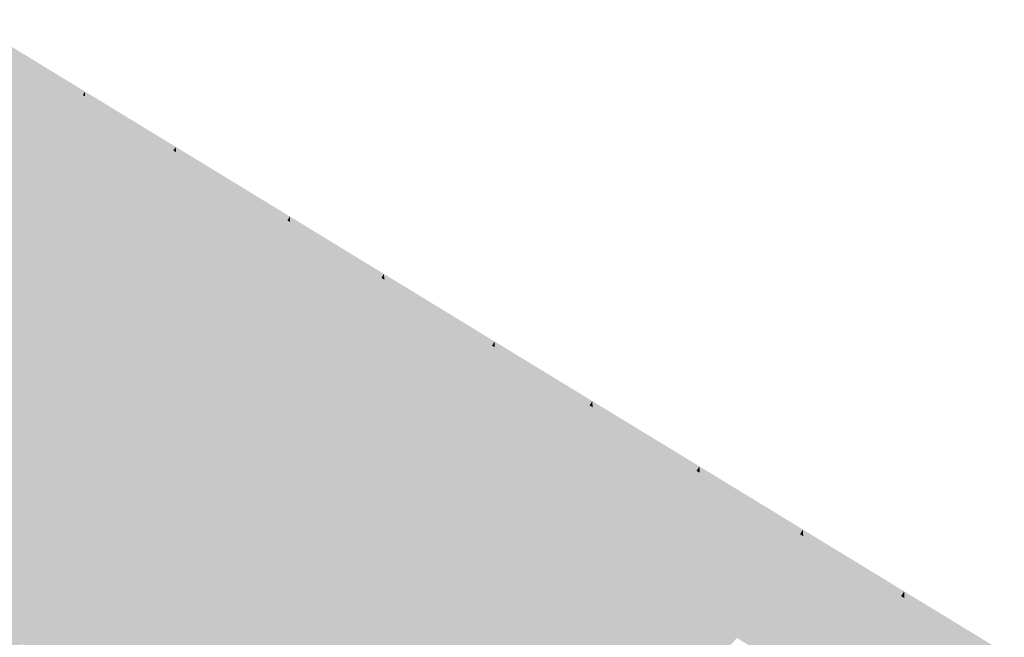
# Model space of a CAD drawing. Header units: metres. Extents: x 31144 to 66544, y 390912 to 402712.
# Tile 44 of 45: x 66229.84 to 66242.01, y 402670.5 to 402678.13. Entities that reach past the tile are written whole.
import ezdxf

# ---------------------------------------------------------------- set-up
doc = ezdxf.new("R2010")
doc.units = ezdxf.units.M
doc.layers.add('GM-C3D-SURFACE-TIN', color=7, linetype='Continuous')

msp = doc.modelspace()

# ---------------------------------------------------------------- linework, layer by layer
at = {"layer": 'GM-C3D-SURFACE-TIN', "color": 61, "linetype": 'Continuous', "lineweight": -3}
for points in [[(66229.199, 402678.067), (66230.647, 402677.242), (66229.192, 402678.129)], [(66229.199, 402678.067), (66230.62, 402677.197), (66230.647, 402677.242)], [(66230.647, 402677.181), (66230.647, 402677.242), (66230.62, 402677.197)], [(66230.647, 402677.181), (66231.766, 402676.559), (66230.647, 402677.242)], [(66230.647, 402677.181), (66231.738, 402676.513), (66231.766, 402676.559)], [(66231.773, 402676.492), (66231.766, 402676.559), (66231.738, 402676.513)], [(66231.773, 402676.492), (66232.323, 402676.22), (66231.766, 402676.559)], [(66231.773, 402676.492), (66232.316, 402676.16), (66232.323, 402676.22)], [(66232.316, 402676.16), (66233.178, 402675.698), (66232.323, 402676.22)], [(66232.316, 402676.16), (66233.148, 402675.65), (66233.178, 402675.698)], [(66233.178, 402675.631), (66233.178, 402675.698), (66233.148, 402675.65)], [(66233.178, 402675.631), (66234.34, 402674.989), (66233.178, 402675.698)], [(66233.178, 402675.631), (66234.31, 402674.939), (66234.34, 402674.989)], [(66234.346, 402674.916), (66234.34, 402674.989), (66234.31, 402674.939)], [(66234.346, 402674.916), (66235.708, 402674.154), (66234.34, 402674.989)], [(66234.346, 402674.916), (66235.676, 402674.102), (66235.708, 402674.154)], [(66235.71, 402674.082), (66235.708, 402674.154), (66235.676, 402674.102)], [(66235.71, 402674.082), (66236.915, 402673.418), (66235.708, 402674.154)], [(66235.71, 402674.082), (66236.882, 402673.364), (66236.915, 402673.418)], [(66236.92, 402673.341), (66236.915, 402673.418), (66236.882, 402673.364)], [(66236.92, 402673.341), (66238.239, 402672.611), (66236.915, 402673.418)], [(66236.92, 402673.341), (66238.204, 402672.555), (66238.239, 402672.611)], [(66238.243, 402672.531), (66238.239, 402672.611), (66238.204, 402672.555)], [(66238.243, 402672.531), (66239.519, 402671.83), (66238.239, 402672.611)], [(66238.243, 402672.531), (66239.483, 402671.772), (66239.519, 402671.83)], [(66239.522, 402671.748), (66239.519, 402671.83), (66239.483, 402671.772)], [(66239.522, 402671.748), (66240.769, 402671.067), (66239.519, 402671.83)], [(66239.522, 402671.748), (66240.733, 402671.007), (66240.769, 402671.067)], [(66240.772, 402670.983), (66240.769, 402671.067), (66240.733, 402671.007)], [(66240.772, 402670.983), (66242.007, 402670.312), (66240.769, 402671.067)], [(66240.772, 402670.983), (66241.969, 402670.25), (66242.007, 402670.312)]]:
    msp.add_solid(points, dxfattribs=at)
at = {"layer": 'GM-C3D-SURFACE-TIN', "color": 71, "linetype": 'Continuous', "lineweight": -3}
for points in [[(66229.268, 402677.439), (66230.62, 402677.197), (66229.199, 402678.067)], [(66229.268, 402677.439), (66230.36, 402676.771), (66230.62, 402677.197)], [(66230.64, 402676.599), (66230.62, 402677.197), (66230.36, 402676.771)], [(66230.64, 402676.599), (66230.647, 402677.181), (66230.62, 402677.197)], [(66230.64, 402676.599), (66231.738, 402676.513), (66230.647, 402677.181)], [(66230.64, 402676.599), (66231.478, 402676.086), (66231.738, 402676.513)], [(66231.833, 402675.869), (66231.738, 402676.513), (66231.478, 402676.086)], [(66231.833, 402675.869), (66231.773, 402676.492), (66231.738, 402676.513)], [(66231.833, 402675.869), (66232.316, 402676.16), (66231.773, 402676.492)], [(66231.833, 402675.869), (66232.249, 402675.614), (66232.316, 402676.16)], [(66232.249, 402675.614), (66233.148, 402675.65), (66232.316, 402676.16)], [(66232.249, 402675.614), (66232.888, 402675.223), (66233.148, 402675.65)], [(66233.182, 402675.043), (66233.148, 402675.65), (66232.888, 402675.223)], [(66233.182, 402675.043), (66233.178, 402675.631), (66233.148, 402675.65)], [(66233.182, 402675.043), (66234.31, 402674.939), (66233.178, 402675.631)], [(66233.182, 402675.043), (66234.049, 402674.512), (66234.31, 402674.939)], [(66234.397, 402674.299), (66234.31, 402674.939), (66234.049, 402674.512)], [(66234.397, 402674.299), (66234.346, 402674.916), (66234.31, 402674.939)], [(66234.397, 402674.299), (66235.676, 402674.102), (66234.346, 402674.916)], [(66234.397, 402674.299), (66235.416, 402673.675), (66235.676, 402674.102)], [(66235.724, 402673.487), (66235.676, 402674.102), (66235.416, 402673.675)], [(66235.724, 402673.487), (66235.71, 402674.082), (66235.676, 402674.102)], [(66235.724, 402673.487), (66236.882, 402673.364), (66235.71, 402674.082)], [(66235.724, 402673.487), (66236.621, 402672.938), (66236.882, 402673.364)], [(66236.961, 402672.729), (66236.882, 402673.364), (66236.621, 402672.938)], [(66236.961, 402672.729), (66236.92, 402673.341), (66236.882, 402673.364)], [(66236.961, 402672.729), (66238.204, 402672.555), (66236.92, 402673.341)], [(66236.961, 402672.729), (66237.944, 402672.128), (66238.204, 402672.555)], [(66238.275, 402671.925), (66238.204, 402672.555), (66237.944, 402672.128)], [(66238.275, 402671.925), (66238.243, 402672.531), (66238.204, 402672.555)], [(66238.275, 402671.925), (66239.483, 402671.772), (66238.243, 402672.531)], [(66238.275, 402671.925), (66239.223, 402671.345), (66239.483, 402671.772)], [(66239.548, 402671.146), (66239.483, 402671.772), (66239.223, 402671.345)], [(66239.548, 402671.146), (66239.522, 402671.748), (66239.483, 402671.772)], [(66239.548, 402671.146), (66240.733, 402671.007), (66239.522, 402671.748)], [(66239.548, 402671.146), (66240.472, 402670.58), (66240.733, 402671.007)], [(66240.795, 402670.382), (66240.733, 402671.007), (66240.472, 402670.58)], [(66240.795, 402670.382), (66240.772, 402670.983), (66240.733, 402671.007)], [(66240.795, 402670.382), (66241.969, 402670.25), (66240.772, 402670.983)]]:
    msp.add_solid(points, dxfattribs=at)
at = {"layer": 'GM-C3D-SURFACE-TIN', "color": 70, "linetype": 'Continuous', "lineweight": -3}
for points in [[(66229.338, 402676.81), (66230.36, 402676.771), (66229.268, 402677.439)], [(66229.338, 402676.81), (66230.099, 402676.344), (66230.36, 402676.771)], [(66230.633, 402676.017), (66230.36, 402676.771), (66230.099, 402676.344)], [(66230.633, 402676.017), (66230.64, 402676.599), (66230.36, 402676.771)], [(66230.633, 402676.017), (66231.478, 402676.086), (66230.64, 402676.599)], [(66230.633, 402676.017), (66231.217, 402675.659), (66231.478, 402676.086)], [(66231.893, 402675.246), (66231.478, 402676.086), (66231.217, 402675.659)], [(66231.893, 402675.246), (66231.833, 402675.869), (66231.478, 402676.086)], [(66231.893, 402675.246), (66232.249, 402675.614), (66231.833, 402675.869)], [(66231.893, 402675.246), (66232.183, 402675.068), (66232.249, 402675.614)], [(66232.183, 402675.068), (66232.888, 402675.223), (66232.249, 402675.614)], [(66232.183, 402675.068), (66232.627, 402674.796), (66232.888, 402675.223)], [(66233.186, 402674.454), (66232.888, 402675.223), (66232.627, 402674.796)], [(66233.186, 402674.454), (66233.182, 402675.043), (66232.888, 402675.223)], [(66233.186, 402674.454), (66234.049, 402674.512), (66233.182, 402675.043)], [(66233.186, 402674.454), (66233.789, 402674.085), (66234.049, 402674.512)], [(66234.448, 402673.682), (66234.049, 402674.512), (66233.789, 402674.085)], [(66234.448, 402673.682), (66234.397, 402674.299), (66234.049, 402674.512)], [(66234.448, 402673.682), (66235.416, 402673.675), (66234.397, 402674.299)], [(66234.448, 402673.682), (66235.156, 402673.248), (66235.416, 402673.675)], [(66235.739, 402672.891), (66235.416, 402673.675), (66235.156, 402673.248)], [(66235.739, 402672.891), (66235.724, 402673.487), (66235.416, 402673.675)], [(66235.739, 402672.891), (66236.621, 402672.938), (66235.724, 402673.487)], [(66235.739, 402672.891), (66236.361, 402672.511), (66236.621, 402672.938)], [(66237.003, 402672.118), (66236.621, 402672.938), (66236.361, 402672.511)], [(66237.003, 402672.118), (66236.961, 402672.729), (66236.621, 402672.938)], [(66237.003, 402672.118), (66237.944, 402672.128), (66236.961, 402672.729)], [(66237.003, 402672.118), (66237.684, 402671.701), (66237.944, 402672.128)], [(66238.307, 402671.319), (66237.944, 402672.128), (66237.684, 402671.701)], [(66238.307, 402671.319), (66238.275, 402671.925), (66237.944, 402672.128)], [(66238.307, 402671.319), (66239.223, 402671.345), (66238.275, 402671.925)], [(66238.307, 402671.319), (66238.962, 402670.918), (66239.223, 402671.345)], [(66239.573, 402670.544), (66239.223, 402671.345), (66238.962, 402670.918)], [(66239.573, 402670.544), (66239.548, 402671.146), (66239.223, 402671.345)], [(66239.573, 402670.544), (66240.472, 402670.58), (66239.548, 402671.146)], [(66239.573, 402670.544), (66240.212, 402670.153), (66240.472, 402670.58)], [(66240.818, 402669.782), (66240.472, 402670.58), (66240.212, 402670.153)], [(66240.818, 402669.782), (66240.795, 402670.382), (66240.472, 402670.58)]]:
    msp.add_solid(points, dxfattribs=at)
at = {"layer": 'GM-C3D-SURFACE-TIN', "color": 90, "linetype": 'Continuous', "lineweight": -3}
for points in [[(66229.407, 402676.182), (66230.099, 402676.344), (66229.338, 402676.81)], [(66229.407, 402676.182), (66229.839, 402675.917), (66230.099, 402676.344)], [(66230.626, 402675.435), (66230.099, 402676.344), (66229.839, 402675.917)], [(66230.626, 402675.435), (66230.633, 402676.017), (66230.099, 402676.344)], [(66230.626, 402675.435), (66231.217, 402675.659), (66230.633, 402676.017)], [(66230.626, 402675.435), (66230.957, 402675.232), (66231.217, 402675.659)], [(66231.953, 402674.623), (66231.217, 402675.659), (66230.957, 402675.232)], [(66231.953, 402674.623), (66231.893, 402675.246), (66231.217, 402675.659)], [(66231.953, 402674.623), (66232.183, 402675.068), (66231.893, 402675.246)], [(66231.953, 402674.623), (66232.116, 402674.523), (66232.183, 402675.068)], [(66232.116, 402674.523), (66232.627, 402674.796), (66232.183, 402675.068)], [(66232.116, 402674.523), (66232.367, 402674.369), (66232.627, 402674.796)], [(66233.19, 402673.866), (66232.627, 402674.796), (66232.367, 402674.369)], [(66233.19, 402673.866), (66233.186, 402674.454), (66232.627, 402674.796)], [(66233.19, 402673.866), (66233.789, 402674.085), (66233.186, 402674.454)], [(66233.19, 402673.866), (66233.529, 402673.658), (66233.789, 402674.085)], [(66234.499, 402673.064), (66233.789, 402674.085), (66233.529, 402673.658)], [(66234.499, 402673.064), (66234.448, 402673.682), (66233.789, 402674.085)], [(66234.499, 402673.064), (66235.156, 402673.248), (66234.448, 402673.682)], [(66234.499, 402673.064), (66234.895, 402672.822), (66235.156, 402673.248)], [(66235.753, 402672.296), (66235.156, 402673.248), (66234.895, 402672.822)], [(66235.753, 402672.296), (66235.739, 402672.891), (66235.156, 402673.248)], [(66235.753, 402672.296), (66236.361, 402672.511), (66235.739, 402672.891)], [(66235.753, 402672.296), (66236.1, 402672.084), (66236.361, 402672.511)], [(66237.045, 402671.506), (66236.361, 402672.511), (66236.1, 402672.084)], [(66237.045, 402671.506), (66237.003, 402672.118), (66236.361, 402672.511)], [(66237.045, 402671.506), (66237.684, 402671.701), (66237.003, 402672.118)], [(66237.045, 402671.506), (66237.423, 402671.274), (66237.684, 402671.701)], [(66238.338, 402670.714), (66237.684, 402671.701), (66237.423, 402671.274)], [(66238.338, 402670.714), (66238.307, 402671.319), (66237.684, 402671.701)], [(66238.338, 402670.714), (66238.962, 402670.918), (66238.307, 402671.319)], [(66238.338, 402670.714), (66238.702, 402670.491), (66238.962, 402670.918)], [(66239.599, 402669.942), (66238.962, 402670.918), (66238.702, 402670.491)], [(66239.599, 402669.942), (66239.573, 402670.544), (66238.962, 402670.918)], [(66239.599, 402669.942), (66240.212, 402670.153), (66239.573, 402670.544)]]:
    msp.add_solid(points, dxfattribs=at)
at = {"layer": 'GM-C3D-SURFACE-TIN', "color": 110, "linetype": 'Continuous', "lineweight": -3}
for points in [[(66229.476, 402675.553), (66229.839, 402675.917), (66229.407, 402676.182)], [(66229.476, 402675.553), (66229.579, 402675.49), (66229.839, 402675.917)], [(66230.62, 402674.853), (66229.839, 402675.917), (66229.579, 402675.49)], [(66230.62, 402674.853), (66230.626, 402675.435), (66229.839, 402675.917)], [(66230.62, 402674.853), (66230.957, 402675.232), (66230.626, 402675.435)], [(66230.62, 402674.853), (66230.697, 402674.806), (66230.957, 402675.232)], [(66232.013, 402674), (66230.957, 402675.232), (66230.697, 402674.806)], [(66232.013, 402674), (66231.953, 402674.623), (66230.957, 402675.232)], [(66232.013, 402674), (66232.116, 402674.523), (66231.953, 402674.623)], [(66232.013, 402674), (66232.05, 402673.977), (66232.116, 402674.523)], [(66232.05, 402673.977), (66232.367, 402674.369), (66232.116, 402674.523)], [(66232.05, 402673.977), (66232.107, 402673.942), (66232.367, 402674.369)], [(66233.193, 402673.277), (66232.367, 402674.369), (66232.107, 402673.942)], [(66233.193, 402673.277), (66233.19, 402673.866), (66232.367, 402674.369)], [(66233.193, 402673.277), (66233.529, 402673.658), (66233.19, 402673.866)], [(66233.193, 402673.277), (66233.268, 402673.231), (66233.529, 402673.658)], [(66234.55, 402672.447), (66233.529, 402673.658), (66233.268, 402673.231)], [(66234.55, 402672.447), (66234.499, 402673.064), (66233.529, 402673.658)], [(66234.55, 402672.447), (66234.895, 402672.822), (66234.499, 402673.064)], [(66234.55, 402672.447), (66234.635, 402672.395), (66234.895, 402672.822)], [(66235.767, 402671.701), (66234.895, 402672.822), (66234.635, 402672.395)], [(66235.767, 402671.701), (66235.753, 402672.296), (66234.895, 402672.822)], [(66235.767, 402671.701), (66236.1, 402672.084), (66235.753, 402672.296)], [(66235.767, 402671.701), (66235.84, 402671.657), (66236.1, 402672.084)], [(66237.086, 402670.894), (66236.1, 402672.084), (66235.84, 402671.657)], [(66237.086, 402670.894), (66237.045, 402671.506), (66236.1, 402672.084)], [(66237.086, 402670.894), (66237.423, 402671.274), (66237.045, 402671.506)], [(66237.086, 402670.894), (66237.163, 402670.847), (66237.423, 402671.274)], [(66238.37, 402670.108), (66237.423, 402671.274), (66237.163, 402670.847)], [(66238.37, 402670.108), (66238.338, 402670.714), (66237.423, 402671.274)], [(66238.37, 402670.108), (66238.702, 402670.491), (66238.338, 402670.714)]]:
    msp.add_solid(points, dxfattribs=at)
at = {"layer": 'GM-C3D-SURFACE-TIN', "color": 120, "linetype": 'Continuous', "lineweight": -3}
for points in [[(66229.497, 402675.357), (66230.62, 402674.853), (66229.579, 402675.49)], [(66228.567, 402673.899), (66230.618, 402674.676), (66229.497, 402675.357)], [(66229.497, 402675.357), (66230.618, 402674.676), (66230.62, 402674.853)], [(66230.618, 402674.676), (66230.697, 402674.806), (66230.62, 402674.853)], [(66230.618, 402674.676), (66232.013, 402674), (66230.697, 402674.806)], [(66228.567, 402673.899), (66231.063, 402672.304), (66230.618, 402674.676)], [(66231.063, 402672.304), (66232.031, 402673.818), (66230.618, 402674.676)], [(66230.618, 402674.676), (66232.031, 402673.818), (66232.013, 402674)], [(66232.031, 402673.818), (66232.05, 402673.977), (66232.013, 402674)], [(66232.031, 402673.818), (66232.107, 402673.942), (66232.05, 402673.977)], [(66232.031, 402673.818), (66233.193, 402673.277), (66232.107, 402673.942)], [(66230.67, 402672.272), (66228.567, 402673.899), (66228.438, 402673.699)], [(66230.67, 402672.272), (66231.063, 402672.304), (66228.567, 402673.899)], [(66231.063, 402672.304), (66233.194, 402673.11), (66232.031, 402673.818)], [(66232.031, 402673.818), (66233.194, 402673.11), (66233.193, 402673.277)], [(66233.194, 402673.11), (66233.268, 402673.231), (66233.193, 402673.277)], [(66233.194, 402673.11), (66234.55, 402672.447), (66233.268, 402673.231)], [(66231.063, 402672.304), (66233.56, 402670.708), (66233.194, 402673.11)], [(66233.56, 402670.708), (66234.564, 402672.278), (66233.194, 402673.11)], [(66233.194, 402673.11), (66234.564, 402672.278), (66234.55, 402672.447)], [(66234.564, 402672.278), (66234.635, 402672.395), (66234.55, 402672.447)], [(66234.564, 402672.278), (66235.767, 402671.701), (66234.635, 402672.395)], [(66230.935, 402672.103), (66231.063, 402672.304), (66230.67, 402672.272)], [(66231.2, 402671.933), (66231.063, 402672.304), (66230.935, 402672.103)], [(66233.431, 402670.507), (66233.56, 402670.708), (66231.063, 402672.304)], [(66233.431, 402670.507), (66231.063, 402672.304), (66231.2, 402671.933)], [(66233.56, 402670.708), (66235.771, 402671.544), (66234.564, 402672.278)], [(66234.564, 402672.278), (66235.771, 402671.544), (66235.767, 402671.701)], [(66235.771, 402671.544), (66235.84, 402671.657), (66235.767, 402671.701)], [(66235.771, 402671.544), (66237.086, 402670.894), (66235.84, 402671.657)], [(66233.56, 402670.708), (66236.056, 402669.112), (66235.771, 402671.544)], [(66236.056, 402669.112), (66237.097, 402670.739), (66235.771, 402671.544)], [(66235.771, 402671.544), (66237.097, 402670.739), (66237.086, 402670.894)], [(66237.097, 402670.739), (66237.163, 402670.847), (66237.086, 402670.894)], [(66237.097, 402670.739), (66238.37, 402670.108), (66237.163, 402670.847)], [(66233.696, 402670.337), (66233.56, 402670.708), (66233.431, 402670.507)], [(66235.928, 402668.911), (66236.056, 402669.112), (66233.56, 402670.708)], [(66235.928, 402668.911), (66233.56, 402670.708), (66233.696, 402670.337)], [(66236.056, 402669.112), (66238.553, 402667.516), (66237.097, 402670.739)], [(66238.553, 402667.516), (66238.378, 402669.96), (66237.097, 402670.739)], [(66237.097, 402670.739), (66238.378, 402669.96), (66238.37, 402670.108)]]:
    msp.add_solid(points, dxfattribs=at)
at = {"layer": 'GM-C3D-SURFACE-TIN', "color": 130, "linetype": 'Continuous', "lineweight": -3}
for points in [[(66228.6, 402672.107), (66230.67, 402672.272), (66228.438, 402673.699)], [(66230.259, 402671.046), (66230.67, 402672.272), (66228.6, 402672.107)], [(66230.259, 402671.046), (66230.935, 402672.103), (66230.67, 402672.272)], [(66231.919, 402669.985), (66230.935, 402672.103), (66230.259, 402671.046)], [(66231.919, 402669.985), (66231.2, 402671.933), (66230.935, 402672.103)], [(66232.756, 402669.45), (66233.431, 402670.507), (66231.2, 402671.933)], [(66232.756, 402669.45), (66231.2, 402671.933), (66231.919, 402669.985)], [(66234.415, 402668.389), (66233.431, 402670.507), (66232.756, 402669.45)], [(66234.415, 402668.389), (66233.696, 402670.337), (66233.431, 402670.507)]]:
    msp.add_solid(points, dxfattribs=at)
at = {"layer": 'GM-C3D-SURFACE-TIN', "color": 140, "linetype": 'Continuous', "lineweight": -3}
for points in [[(66227.358, 402672.008), (66230.259, 402671.046), (66228.6, 402672.107)], [(66227.358, 402672.008), (66229.854, 402670.412), (66230.259, 402671.046)], [(66229.572, 402669.998), (66229.854, 402670.412), (66227.358, 402672.008)], [(66229.854, 402670.412), (66231.919, 402669.985), (66230.259, 402671.046)]]:
    msp.add_solid(points, dxfattribs=at)

doc.saveas('drawing.dxf')
